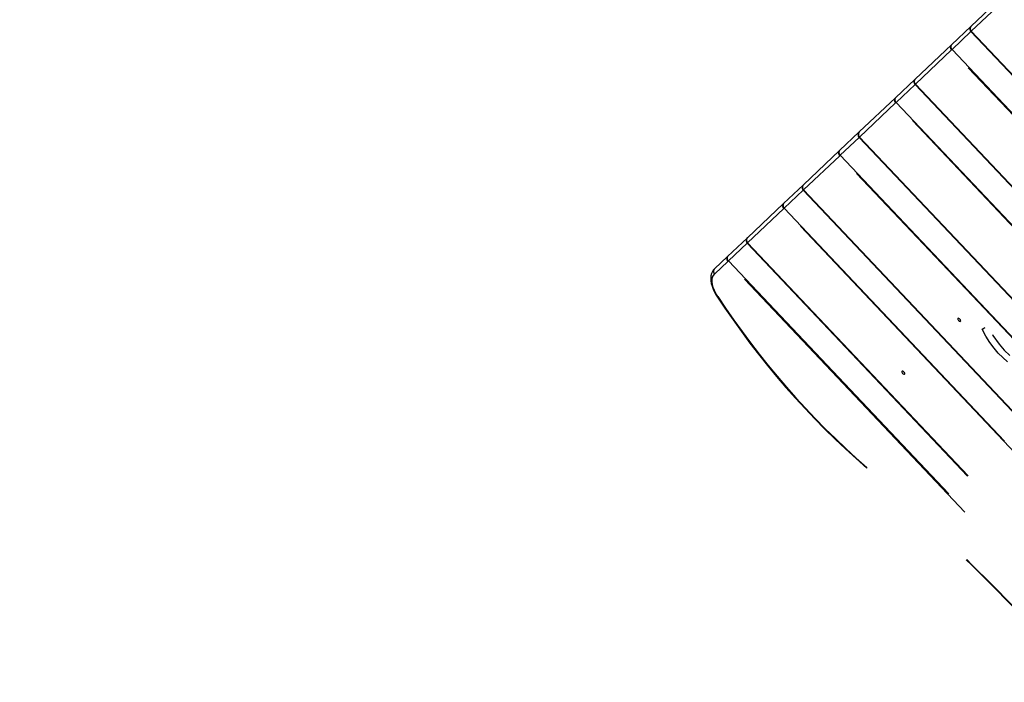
# Model space of a CAD drawing. Header units: metres. Extents: x 104098 to 104607, y 427853 to 428230.
# Tile 27 of 147: x 104233.398 to 104234.165, y 428114.386 to 428114.903. Entities that reach past the tile are written whole.
import ezdxf

# ---------------------------------------------------------------- set-up
doc = ezdxf.new("R2010")
doc.units = ezdxf.units.M
doc.linetypes.add('DASHED2', pattern=[0.375, 0.25, -0.125])

# ---------------------------------------------------------------- blocks, each defined once
blk = doc.blocks.new('school2')
at = {"color": 252, "linetype": 'DASHED2'}
for p, q in [((107953.5013, 456627.22604), (107953.50008, 456627.22425)), ((107953.50262, 456627.22756), (107953.5013, 456627.22604)), ((107953.50142, 456627.22464), (107953.50274, 456627.226)), ((107953.50402, 456627.22878), (107953.50262, 456627.22756)), ((107953.50274, 456627.226), (107953.50415, 456627.22699)), ((107953.50549, 456627.22972), (107953.50402, 456627.22878)), ((107953.50415, 456627.22699), (107953.5056, 456627.22758)), ((107953.50702, 456627.23036), (107953.50549, 456627.22972)), ((107953.5056, 456627.22758), (107953.50709, 456627.22779)), ((107953.50862, 456627.23072), (107953.50702, 456627.23036)), ((107953.52126, 456627.22779), (107953.50709, 456627.22779)), ((107953.50969, 456627.23079), (107953.50862, 456627.23072)), ((107953.50969, 456627.23079), (107953.52386, 456627.23079)), ((107953.52178, 456627.22779), (107953.52126, 456627.22779)), ((107953.52126, 456625.83379), (107953.52126, 456627.22779)), ((107953.52178, 456627.22779), (107953.52178, 456625.83379)), ((107953.54207, 456627.22779), (107953.52178, 456627.22779)), ((107953.52386, 456627.23079), (107953.54507, 456627.23079)), ((107953.54207, 456627.22779), (107953.54207, 456625.83379)), ((107953.54247, 456627.22779), (107953.54207, 456627.22779)), ((107953.58126, 456627.22779), (107953.54247, 456627.22779)), ((107953.54247, 456627.22779), (107953.54247, 456625.83379)), ((107953.54507, 456627.23079), (107953.58386, 456627.23079)), ((107953.58126, 456625.83379), (107953.58126, 456627.22779)), ((107953.58178, 456627.22779), (107953.58126, 456627.22779)), ((107953.58178, 456627.22779), (107953.58178, 456625.83379)), ((107953.60207, 456627.22779), (107953.58178, 456627.22779)), ((107953.58386, 456627.23079), (107953.60507, 456627.23079)), ((107953.60207, 456627.22779), (107953.60207, 456625.83379)), ((107953.60247, 456627.22779), (107953.60207, 456627.22779)), ((107953.64126, 456627.22779), (107953.60247, 456627.22779)), ((107953.60247, 456627.22779), (107953.60247, 456625.83379)), ((107953.60507, 456627.23079), (107953.64386, 456627.23079)), ((107953.64126, 456625.83379), (107953.64126, 456627.22779)), ((107953.64178, 456627.22779), (107953.64126, 456627.22779)), ((107953.64178, 456627.22779), (107953.64178, 456625.83379)), ((107953.66207, 456627.22779), (107953.64178, 456627.22779)), ((107953.64386, 456627.23079), (107953.66507, 456627.23079)), ((107953.66207, 456627.22779), (107953.66207, 456625.83379)), ((107953.66247, 456627.22779), (107953.66207, 456627.22779)), ((107953.70126, 456627.22779), (107953.66247, 456627.22779)), ((107953.66247, 456627.22779), (107953.66247, 456625.83379)), ((107953.66507, 456627.23079), (107953.70386, 456627.23079)), ((107953.70126, 456625.83379), (107953.70126, 456627.22779)), ((107953.70178, 456627.22779), (107953.70126, 456627.22779)), ((107953.70178, 456627.22779), (107953.70178, 456625.83379)), ((107953.72207, 456627.22779), (107953.70178, 456627.22779)), ((107953.70386, 456627.23079), (107953.72507, 456627.23079)), ((107953.72207, 456627.22779), (107953.72207, 456625.83379)), ((107953.72247, 456627.22779), (107953.72207, 456627.22779)), ((107953.76126, 456627.22779), (107953.72247, 456627.22779)), ((107953.72247, 456627.22779), (107953.72247, 456625.83379)), ((107953.72507, 456627.23079), (107953.76386, 456627.23079)), ((107953.76178, 456627.22779), (107953.76126, 456627.22779)), ((107953.76126, 456625.83379), (107953.76126, 456627.22779)), ((107953.76178, 456627.22779), (107953.76178, 456625.83379)), ((107953.78207, 456627.22779), (107953.76178, 456627.22779)), ((107953.76386, 456627.23079), (107953.78507, 456627.23079)), ((107953.78207, 456627.22779), (107953.78207, 456625.83379)), ((107953.78247, 456627.22779), (107953.78207, 456627.22779)), ((107953.82126, 456627.22779), (107953.78247, 456627.22779)), ((107953.78247, 456627.22779), (107953.78247, 456625.83379)), ((107953.78507, 456627.23079), (107953.82386, 456627.23079)), ((107953.49804, 456627.21995), (107953.49725, 456627.21753)), ((107953.49737, 456627.21611), (107953.49816, 456627.21863)), ((107953.49899, 456627.2222), (107953.49804, 456627.21995)), ((107953.49816, 456627.21863), (107953.49911, 456627.22092)), ((107953.50008, 456627.22425), (107953.49899, 456627.2222)), ((107953.49911, 456627.22092), (107953.5002, 456627.22294)), ((107953.5002, 456627.22294), (107953.50142, 456627.22464)), ((107953.49662, 456627.21497), (107953.49641, 456627.21393)), ((107953.49725, 456627.21753), (107953.49662, 456627.21497)), ((107953.49677, 456627.21339), (107953.49737, 456627.21611)), ((107953.56028, 456627.07136), (107953.56022, 456627.07079)), ((107953.56022, 456627.07079), (107953.56028, 456627.07021)), ((107953.56044, 456627.07185), (107953.56028, 456627.07136)), ((107953.56028, 456627.07021), (107953.56044, 456627.06973)), ((107953.56069, 456627.07217), (107953.56044, 456627.07185)), ((107953.56044, 456627.06973), (107953.56069, 456627.0694)), ((107953.56097, 456627.07229), (107953.56069, 456627.07217)), ((107953.56069, 456627.0694), (107953.56097, 456627.06929)), ((107953.56126, 456627.07217), (107953.56097, 456627.07229)), ((107953.56097, 456627.06929), (107953.56126, 456627.0694)), ((107953.5615, 456627.07185), (107953.56126, 456627.07217)), ((107953.56126, 456627.0694), (107953.5615, 456627.06973)), ((107953.56167, 456627.07136), (107953.5615, 456627.07185)), ((107953.5615, 456627.06973), (107953.56167, 456627.07021)), ((107953.56172, 456627.07079), (107953.56167, 456627.07136)), ((107953.56167, 456627.07021), (107953.56172, 456627.07079)), ((107953.62028, 456627.07136), (107953.62022, 456627.07079)), ((107953.62022, 456627.07079), (107953.62028, 456627.07021)), ((107953.62044, 456627.07185), (107953.62028, 456627.07136)), ((107953.62028, 456627.07021), (107953.62044, 456627.06973)), ((107953.62069, 456627.07217), (107953.62044, 456627.07185)), ((107953.62044, 456627.06973), (107953.62069, 456627.0694)), ((107953.62097, 456627.07229), (107953.62069, 456627.07217)), ((107953.62069, 456627.0694), (107953.62097, 456627.06929)), ((107953.62126, 456627.07217), (107953.62097, 456627.07229)), ((107953.62097, 456627.06929), (107953.62126, 456627.0694)), ((107953.6215, 456627.07185), (107953.62126, 456627.07217)), ((107953.62126, 456627.0694), (107953.6215, 456627.06973)), ((107953.62167, 456627.07136), (107953.6215, 456627.07185)), ((107953.6215, 456627.06973), (107953.62167, 456627.07021)), ((107953.62172, 456627.07079), (107953.62167, 456627.07136)), ((107953.62167, 456627.07021), (107953.62172, 456627.07079)), ((107953.62725, 456627.04719), (107953.62893, 456627.0533)), ((107953.62893, 456627.0533), (107953.62902, 456627.05328)), ((107953.62902, 456627.05328), (107953.62929, 456627.05319)), ((107953.62929, 456627.05319), (107953.62973, 456627.05305)), ((107953.62973, 456627.05305), (107953.63032, 456627.05286)), ((107953.63032, 456627.05286), (107953.63104, 456627.05263)), ((107953.63104, 456627.05263), (107953.63147, 456627.05249)), ((107953.62614, 456627.04161), (107953.62725, 456627.04719)), ((107953.63161, 456627.04378), (107953.63045, 456627.03559)), ((107953.63185, 456627.04468), (107953.63161, 456627.04378)), ((107953.4892, 456627.03628), (107953.48922, 456627.03635)), ((107953.48922, 456627.03635), (107953.48935, 456627.03645)), ((107953.48935, 456627.03645), (107953.48958, 456627.03656)), ((107953.62525, 456627.03101), (107953.62547, 456627.03599)), ((107953.62547, 456627.03599), (107953.62614, 456627.04161)), ((107953.63045, 456627.03559), (107953.63027, 456627.02956)), ((107953.62542, 456627.02603), (107953.62525, 456627.03101)), ((107953.63027, 456627.02956), (107953.63069, 456627.02352)), ((107953.62596, 456627.0212), (107953.62542, 456627.02603))]:
    blk.add_line(p, q, dxfattribs=at)
for centre, radius, start, end in [((107963.38195, 457111.78668), 482.75143, 268.4898422, 270.1038511), ((107963.38195, 457111.78668), 482.75143, 268.5373252, 270.1038511), ((107963.38196, 457111.78744), 482.80219, 268.5431484, 270.1038528), ((107963.38197, 457111.78821), 482.85295, 268.5489708, 270.1038536), ((107963.38197, 457111.78821), 482.85295, 268.5489708, 270.1038536), ((107953.5099, 456627.22797), 0.00282, 94.39566, 183.81342), ((107953.52408, 456627.22797), 0.00282, 94.39566, 183.81342), ((107953.52442, 456627.22817), 0.00267, 102.0664, 188.35721), ((107953.54507, 456627.22779), 0.003, 90, 180), ((107953.54529, 456627.22797), 0.00282, 94.3953, 183.81378), ((107953.58408, 456627.22797), 0.00282, 94.39566, 183.81342), ((107953.58442, 456627.22817), 0.00267, 102.06598, 188.35763), ((107953.60507, 456627.22779), 0.003, 90, 180), ((107953.60529, 456627.22797), 0.00282, 94.3953, 183.81378), ((107953.64408, 456627.22797), 0.00282, 94.39566, 183.81342), ((107953.64442, 456627.22817), 0.00267, 102.06598, 188.35763), ((107953.66507, 456627.22779), 0.003, 90, 180), ((107953.66529, 456627.22797), 0.00282, 94.39504, 183.81404), ((107953.70408, 456627.22797), 0.00282, 94.3953, 183.81378), ((107953.70442, 456627.22817), 0.00267, 102.06598, 188.35763), ((107953.72507, 456627.22779), 0.003, 90, 180), ((107953.72529, 456627.22797), 0.00282, 94.39548, 183.8136), ((107953.76408, 456627.22797), 0.00282, 94.39503, 183.81405), ((107953.76442, 456627.22817), 0.00267, 102.06598, 188.35763), ((107953.78507, 456627.22779), 0.003, 90, 180), ((107953.78529, 456627.22797), 0.00282, 94.39548, 183.8136), ((107954.13481, 456627.09902), 0.64865, 169.79582, 185.55095), ((107954.13182, 456627.09904), 0.64527, 169.79212, 185.55588), ((107953.49704, 456627.21395), 0.000623, 181.66984, 244.27793), ((107951.5997, 456626.85485), 1.89819, 354.75964, 5.48469), ((107951.59699, 456626.85485), 1.9013, 354.75992, 5.48442)]:
    blk.add_arc(centre, radius, start, end, dxfattribs=at)

msp = doc.modelspace()

# ---------------------------------------------------------------- block references
at = {"rotation": 43.40342385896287}
msp.add_blockref('school2', (339564.77906, 22181.48215), dxfattribs=at)

doc.saveas('drawing.dxf')
